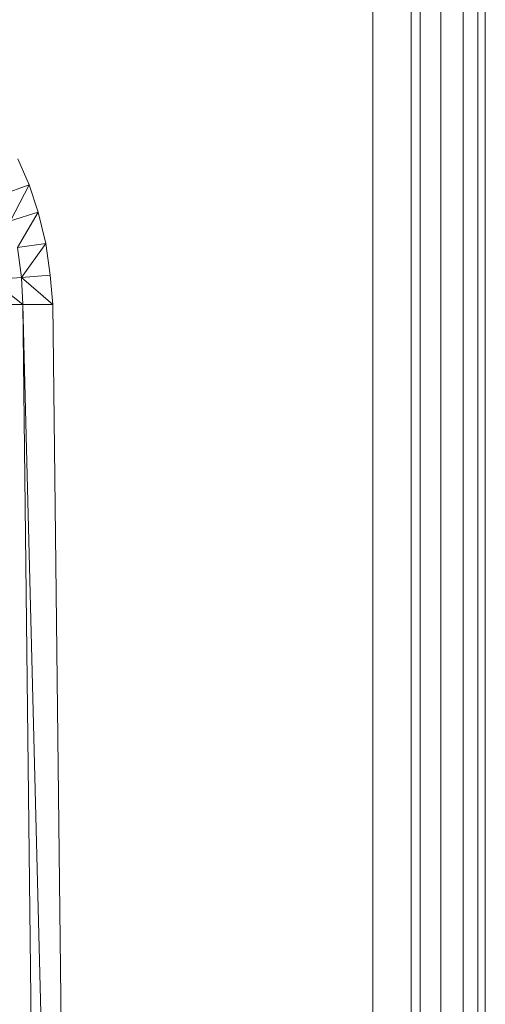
# Model space of a CAD drawing. Header units: metres. Extents: x 391.1 to 427.5, y 12.7 to 28.4.
# Tile 70 of 240: x 410.2006 to 410.2634, y 14.7806 to 14.9135. Entities that reach past the tile are written whole.
import ezdxf

# ---------------------------------------------------------------- set-up
doc = ezdxf.new("R2010")
doc.units = ezdxf.units.M
doc.layers.add('02_MOBILIARIO', color=7, linetype='Continuous', lineweight=18)
doc.layers.add('Mobiliario', color=7, linetype='Continuous', lineweight=18)

# ---------------------------------------------------------------- blocks, each defined once
blk = doc.blocks.new('Family - Plats de dutxa PS-1-153666-01_ENLLUMENAT_PS1')
at = {"layer": '02_MOBILIARIO', "color": 253, "true_color": 0xaaaaaa}
for p, q in [((0.81, 0.00026), (0.81, 0.80026)), ((0.81, 0.00026), (0.81, 0.80026)), ((0.804, 0.40026), (0.804, 0.78926)), ((0.804, 0.40026), (0.804, 0.78926)), ((0.807, 0.01026), (0.807, 0.79026)), ((0.807, 0.79026), (0.807, 0.40026)), ((0.807, 0.79026), (0.807, 0.40026)), ((0.807, 0.40026), (0.807, 0.79026)), ((0.809, 0.79026), (0.809, 0.40026)), ((0.809, 0.79026), (0.809, 0.40026)), ((0.81, 0.79026), (0.81, 0.30026)), ((0.81, 0.79026), (0.81, 0.30026)), ((0.81, 0.30026), (0.81, 0.79026)), ((0.81, 0.79026), (0.81, 0.40026)), ((0.81, 0.79026), (0.81, 0.40026)), ((0.81, 0.79026), (0.81, 0.40026)), ((0.81, 0.79026), (0.81, 0.40026)), ((0.8, 0.40026), (0.8, 0.78826)), ((0.8, 0.40026), (0.8, 0.78826)), ((0.7948, 0.04106), (0.7948, 0.76746)), ((0.8012, 0.76746), (0.8012, 0.04106)), ((0.74842, 0.71085), (0.74691, 0.71436)), ((0.74691, 0.71436), (0.74842, 0.71085)), ((0.74842, 0.71085), (0.74469, 0.70951)), ((0.74469, 0.70951), (0.74842, 0.71085)), ((0.74592, 0.70598), (0.74842, 0.71085)), ((0.74842, 0.71085), (0.74592, 0.70598)), ((0.74965, 0.70716), (0.74842, 0.71085)), ((0.74842, 0.71085), (0.74965, 0.70716)), ((0.74965, 0.70716), (0.74592, 0.70598)), ((0.74592, 0.70598), (0.74965, 0.70716)), ((0.74685, 0.70237), (0.74965, 0.70716)), ((0.74965, 0.70716), (0.74685, 0.70237)), ((0.75068, 0.70291), (0.74965, 0.70716)), ((0.74965, 0.70716), (0.75068, 0.70291)), ((0.75068, 0.70291), (0.74685, 0.70237)), ((0.74685, 0.70237), (0.75068, 0.70291)), ((0.7474, 0.69833), (0.75068, 0.70291)), ((0.75068, 0.70291), (0.7474, 0.69833)), ((0.75129, 0.69867), (0.75068, 0.70291)), ((0.75068, 0.70291), (0.75129, 0.69867)), ((0.7474, 0.69833), (0.74685, 0.70237)), ((0.74685, 0.70237), (0.7474, 0.69833)), ((0.7474, 0.69833), (0.74329, 0.69806)), ((0.7474, 0.69833), (0.74329, 0.69806)), ((0.74329, 0.69806), (0.74758, 0.6947)), ((0.74758, 0.6947), (0.74329, 0.69806)), ((0.75129, 0.69867), (0.7474, 0.69833)), ((0.75129, 0.69867), (0.7474, 0.69833)), ((0.74758, 0.6947), (0.7474, 0.69833)), ((0.7474, 0.69833), (0.75163, 0.6947)), ((0.75163, 0.6947), (0.7474, 0.69833)), ((0.7474, 0.69833), (0.74758, 0.6947)), ((0.75163, 0.6947), (0.75129, 0.69867)), ((0.75129, 0.69867), (0.75163, 0.6947)), ((0.74354, 0.6947), (0.74758, 0.6947)), ((0.74354, 0.6947), (0.74758, 0.6947)), ((0.75095, 0.40026), (0.74758, 0.6947)), ((0.75095, 0.40026), (0.74758, 0.6947)), ((0.74758, 0.6947), (0.755, 0.40026)), ((0.75163, 0.6947), (0.74758, 0.6947)), ((0.755, 0.40026), (0.74758, 0.6947)), ((0.74758, 0.6947), (0.75163, 0.6947)), ((0.755, 0.40026), (0.75163, 0.6947)), ((0.75163, 0.6947), (0.755, 0.40026))]:
    blk.add_line(p, q, dxfattribs=at)
at = {"layer": 'Mobiliario', "color": 253, "true_color": 0xaaaaaa}
for p, q in [((0.7948, 0.76746), (0.7948, 0.04106)), ((0.8012, 0.04106), (0.8012, 0.76746))]:
    blk.add_line(p, q, dxfattribs=at)
blk = doc.blocks.new('LONDR55-XX_ZZ-ARQ-CAA-M3D-Londres55_ifc-1-01_ENLLUMENAT_PS1')
at = {"layer": '02_MOBILIARIO', "color": 253, "lineweight": 18, "true_color": 0xaaaaaa}
blk.add_blockref('Family - Plats de dutxa PS-1-153666-01_ENLLUMENAT_PS1', (409.45344, 14.18035), dxfattribs=at)

msp = doc.modelspace()

# ---------------------------------------------------------------- block references
at = {"lineweight": 5}
msp.add_blockref('LONDR55-XX_ZZ-ARQ-CAA-M3D-Londres55_ifc-1-01_ENLLUMENAT_PS1', (0, 0), dxfattribs=at)

doc.saveas('drawing.dxf')
